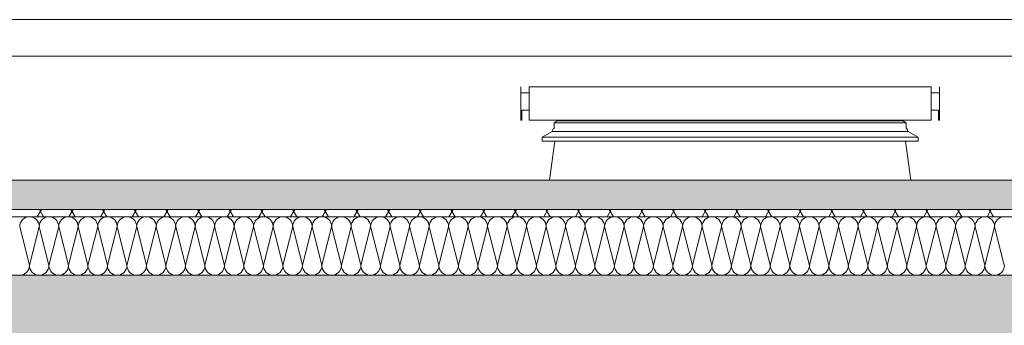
# Model space of a CAD drawing. Header units: metres. Extents: x 0 to 334, y 0 to 60.
# Tile 53 of 72: x 102.58 to 105.273, y 16.583 to 17.421. Entities that reach past the tile are written whole.
import ezdxf

# ---------------------------------------------------------------- set-up
doc = ezdxf.new("R2010")
doc.units = ezdxf.units.M
doc.header["$MEASUREMENT"] = 0
for name, color, linetype in [('Neubau_0', 7, 'Continuous'), ('Neubau_30 Dach', 7, 'Continuous'), ('Neubau_@RL_500 Einrichtung', 7, 'Continuous')]:
    doc.layers.add(name, color=color, linetype=linetype)
doc.linetypes.add('Gras', pattern='A,0,[5,995_ARC_301 ERW_SC_A1_2607011.Shx,S=0.007937,R=0,X=0,Y=0.039752],-1,0', length=1)

# ---------------------------------------------------------------- blocks, each defined once
blk = doc.blocks.new('*X28', base_point=(111.5134, 12.9207))
at = {"layer": 'Neubau_30 Dach', "color": 8, "linetype": 'Continuous', "lineweight": 9}
for p, q in [((102.6068, 16.7473), (102.5801, 16.854)), ((102.6068, 16.7473), (102.6334, 16.854)), ((102.6601, 16.7473), (102.6334, 16.854)), ((102.6601, 16.7473), (102.6868, 16.854)), ((102.7134, 16.7473), (102.6868, 16.854)), ((102.7134, 16.7473), (102.7401, 16.854)), ((102.7668, 16.7473), (102.7401, 16.854)), ((102.7668, 16.7473), (102.7934, 16.854)), ((102.8201, 16.7473), (102.7934, 16.854)), ((102.8201, 16.7473), (102.8468, 16.854)), ((102.8734, 16.7473), (102.8468, 16.854)), ((102.8734, 16.7473), (102.9001, 16.854)), ((102.9268, 16.7473), (102.9001, 16.854)), ((102.9268, 16.7473), (102.9534, 16.854)), ((102.9801, 16.7473), (102.9534, 16.854)), ((102.9801, 16.7473), (103.0068, 16.854)), ((103.0334, 16.7473), (103.0068, 16.854)), ((103.0334, 16.7473), (103.0601, 16.854)), ((103.0868, 16.7473), (103.0601, 16.854)), ((103.0868, 16.7473), (103.1134, 16.854)), ((103.1401, 16.7473), (103.1134, 16.854)), ((103.1401, 16.7473), (103.1668, 16.854)), ((103.1934, 16.7473), (103.1668, 16.854)), ((103.1934, 16.7473), (103.2201, 16.854)), ((103.2468, 16.7473), (103.2201, 16.854)), ((103.2468, 16.7473), (103.2734, 16.854)), ((103.3001, 16.7473), (103.2734, 16.854)), ((103.3001, 16.7473), (103.3268, 16.854)), ((103.3534, 16.7473), (103.3268, 16.854)), ((103.3534, 16.7473), (103.3801, 16.854)), ((103.4068, 16.7473), (103.3801, 16.854)), ((103.4068, 16.7473), (103.4334, 16.854)), ((103.4601, 16.7473), (103.4334, 16.854)), ((103.4601, 16.7473), (103.4868, 16.854)), ((103.5134, 16.7473), (103.4868, 16.854)), ((103.5134, 16.7473), (103.5401, 16.854)), ((103.5668, 16.7473), (103.5401, 16.854)), ((103.5668, 16.7473), (103.5934, 16.854)), ((103.6201, 16.7473), (103.5934, 16.854)), ((103.6201, 16.7473), (103.6468, 16.854)), ((103.6734, 16.7473), (103.6468, 16.854)), ((103.6734, 16.7473), (103.7001, 16.854)), ((103.7268, 16.7473), (103.7001, 16.854)), ((103.7268, 16.7473), (103.7534, 16.854)), ((103.7801, 16.7473), (103.7534, 16.854)), ((103.7801, 16.7473), (103.8068, 16.854)), ((103.8334, 16.7473), (103.8068, 16.854)), ((103.8334, 16.7473), (103.8601, 16.854)), ((103.8868, 16.7473), (103.8601, 16.854)), ((103.8868, 16.7473), (103.9134, 16.854)), ((103.9401, 16.7473), (103.9134, 16.854)), ((103.9401, 16.7473), (103.9668, 16.854)), ((103.9934, 16.7473), (103.9668, 16.854)), ((103.9934, 16.7473), (104.0201, 16.854)), ((104.0468, 16.7473), (104.0201, 16.854)), ((104.0468, 16.7473), (104.0734, 16.854)), ((104.1001, 16.7473), (104.0734, 16.854)), ((104.1001, 16.7473), (104.1268, 16.854)), ((104.1534, 16.7473), (104.1268, 16.854)), ((104.1534, 16.7473), (104.1801, 16.854)), ((104.2068, 16.7473), (104.1801, 16.854)), ((104.2068, 16.7473), (104.2334, 16.854)), ((104.2601, 16.7473), (104.2334, 16.854)), ((104.2601, 16.7473), (104.2868, 16.854)), ((104.3134, 16.7473), (104.2868, 16.854)), ((104.3134, 16.7473), (104.3401, 16.854)), ((104.3668, 16.7473), (104.3401, 16.854)), ((104.3668, 16.7473), (104.3934, 16.854)), ((104.4201, 16.7473), (104.3934, 16.854)), ((104.4201, 16.7473), (104.4468, 16.854)), ((104.4734, 16.7473), (104.4468, 16.854)), ((104.4734, 16.7473), (104.5001, 16.854)), ((104.5268, 16.7473), (104.5001, 16.854)), ((104.5268, 16.7473), (104.5534, 16.854)), ((104.5801, 16.7473), (104.5534, 16.854)), ((104.5801, 16.7473), (104.6068, 16.854)), ((104.6334, 16.7473), (104.6068, 16.854)), ((104.6334, 16.7473), (104.6601, 16.854)), ((104.6868, 16.7473), (104.6601, 16.854)), ((104.6868, 16.7473), (104.7134, 16.854)), ((104.7401, 16.7473), (104.7134, 16.854)), ((104.7401, 16.7473), (104.7668, 16.854)), ((104.7934, 16.7473), (104.7668, 16.854)), ((104.7934, 16.7473), (104.8201, 16.854)), ((104.8468, 16.7473), (104.8201, 16.854)), ((104.8468, 16.7473), (104.8734, 16.854)), ((104.9001, 16.7473), (104.8734, 16.854)), ((104.9001, 16.7473), (104.9268, 16.854)), ((104.9534, 16.7473), (104.9268, 16.854)), ((104.9534, 16.7473), (104.9801, 16.854)), ((105.0068, 16.7473), (104.9801, 16.854)), ((105.0068, 16.7473), (105.0334, 16.854)), ((105.0601, 16.7473), (105.0334, 16.854)), ((105.0601, 16.7473), (105.0868, 16.854)), ((105.1134, 16.7473), (105.0868, 16.854)), ((105.1134, 16.7473), (105.1401, 16.854)), ((105.1668, 16.7473), (105.1401, 16.854)), ((105.1668, 16.7473), (105.1934, 16.854)), ((105.2201, 16.7473), (105.1934, 16.854)), ((105.2201, 16.7473), (105.2468, 16.854)), ((105.2734, 16.7473), (105.2468, 16.854))]:
    blk.add_line(p, q, dxfattribs=at)
for centre, start, end in [((102.6068, 16.854), 90, 180), ((102.6068, 16.854), 0, 90), ((102.6601, 16.854), 90, 180), ((102.6601, 16.854), 0, 90), ((102.7134, 16.854), 90, 180), ((102.7134, 16.854), 0, 90), ((102.7668, 16.854), 90, 180), ((102.7668, 16.854), 0, 90), ((102.8201, 16.854), 90, 180), ((102.8201, 16.854), 0, 90), ((102.8734, 16.854), 90, 180), ((102.8734, 16.854), 0, 90), ((102.9268, 16.854), 90, 180), ((102.9268, 16.854), 0, 90), ((102.9801, 16.854), 90, 180), ((102.9801, 16.854), 0, 90), ((103.0334, 16.854), 90, 180), ((103.0334, 16.854), 0, 90), ((103.0868, 16.854), 90, 180), ((103.0868, 16.854), 0, 90), ((103.1401, 16.854), 90, 180), ((103.1401, 16.854), 0, 90), ((103.1934, 16.854), 90, 180), ((103.1934, 16.854), 0, 90), ((103.2468, 16.854), 90, 180), ((103.2468, 16.854), 0, 90), ((103.3001, 16.854), 90, 180), ((103.3001, 16.854), 0, 90), ((103.3534, 16.854), 90, 180), ((103.3534, 16.854), 0, 90), ((103.4068, 16.854), 90, 180), ((103.4068, 16.854), 0, 90), ((103.4601, 16.854), 90, 180), ((103.4601, 16.854), 0, 90), ((103.5134, 16.854), 90, 180), ((103.5134, 16.854), 0, 90), ((103.5668, 16.854), 90, 180), ((103.5668, 16.854), 0, 90), ((103.6201, 16.854), 90, 180), ((103.6201, 16.854), 0, 90), ((103.6734, 16.854), 90, 180), ((103.6734, 16.854), 0, 90), ((103.7268, 16.854), 90, 180), ((103.7268, 16.854), 0, 90), ((103.7801, 16.854), 90, 180), ((103.7801, 16.854), 0, 90), ((103.8334, 16.854), 90, 180), ((103.8334, 16.854), 0, 90), ((103.8868, 16.854), 90, 180), ((103.8868, 16.854), 0, 90), ((103.9401, 16.854), 90, 180), ((103.9401, 16.854), 0, 90), ((103.9934, 16.854), 90, 180), ((103.9934, 16.854), 0, 90), ((104.0468, 16.854), 90, 180), ((104.0468, 16.854), 0, 90), ((104.1001, 16.854), 90, 180), ((104.1001, 16.854), 0, 90), ((104.1534, 16.854), 90, 180), ((104.1534, 16.854), 0, 90), ((104.2068, 16.854), 90, 180), ((104.2068, 16.854), 0, 90), ((104.2601, 16.854), 90, 180), ((104.2601, 16.854), 0, 90), ((104.3134, 16.854), 90, 180), ((104.3134, 16.854), 0, 90), ((104.3668, 16.854), 90, 180), ((104.3668, 16.854), 0, 90), ((104.4201, 16.854), 90, 180), ((104.4201, 16.854), 0, 90), ((104.4734, 16.854), 90, 180), ((104.4734, 16.854), 0, 90), ((104.5268, 16.854), 90, 180), ((104.5268, 16.854), 0, 90), ((104.5801, 16.854), 90, 180), ((104.5801, 16.854), 0, 90), ((104.6334, 16.854), 90, 180), ((104.6334, 16.854), 0, 90), ((104.6868, 16.854), 90, 180), ((104.6868, 16.854), 0, 90), ((104.7401, 16.854), 90, 180), ((104.7401, 16.854), 0, 90), ((104.7934, 16.854), 90, 180), ((104.7934, 16.854), 0, 90), ((104.8468, 16.854), 90, 180), ((104.8468, 16.854), 0, 90), ((104.9001, 16.854), 90, 180), ((104.9001, 16.854), 0, 90), ((104.9534, 16.854), 90, 180), ((104.9534, 16.854), 0, 90), ((105.0068, 16.854), 90, 180), ((105.0068, 16.854), 0, 90), ((105.0601, 16.854), 90, 180), ((105.0601, 16.854), 0, 90), ((105.1134, 16.854), 90, 180), ((105.1134, 16.854), 0, 90), ((105.1668, 16.854), 90, 180), ((105.1668, 16.854), 0, 90), ((105.2201, 16.854), 90, 180), ((105.2201, 16.854), 0, 90), ((105.2734, 16.854), 90, 180), ((102.5801, 16.7473), 270, 0), ((102.6334, 16.7473), 180, 270), ((102.6334, 16.7473), 270, 0), ((102.6868, 16.7473), 180, 270), ((102.6868, 16.7473), 270, 0), ((102.7401, 16.7473), 180, 270), ((102.7401, 16.7473), 270, 0), ((102.7934, 16.7473), 180, 270), ((102.7934, 16.7473), 270, 0), ((102.8468, 16.7473), 180, 270), ((102.8468, 16.7473), 270, 0), ((102.9001, 16.7473), 180, 270), ((102.9001, 16.7473), 270, 0), ((102.9534, 16.7473), 180, 270), ((102.9534, 16.7473), 270, 0), ((103.0068, 16.7473), 180, 270), ((103.0068, 16.7473), 270, 0), ((103.0601, 16.7473), 180, 270), ((103.0601, 16.7473), 270, 0), ((103.1134, 16.7473), 180, 270), ((103.1134, 16.7473), 270, 0), ((103.1668, 16.7473), 180, 270), ((103.1668, 16.7473), 270, 0), ((103.2201, 16.7473), 180, 270), ((103.2201, 16.7473), 270, 0), ((103.2734, 16.7473), 180, 270), ((103.2734, 16.7473), 270, 0), ((103.3268, 16.7473), 180, 270), ((103.3268, 16.7473), 270, 0), ((103.3801, 16.7473), 180, 270), ((103.3801, 16.7473), 270, 0), ((103.4334, 16.7473), 180, 270), ((103.4334, 16.7473), 270, 0), ((103.4868, 16.7473), 180, 270), ((103.4868, 16.7473), 270, 0), ((103.5401, 16.7473), 180, 270), ((103.5401, 16.7473), 270, 0), ((103.5934, 16.7473), 180, 270), ((103.5934, 16.7473), 270, 0), ((103.6468, 16.7473), 180, 270), ((103.6468, 16.7473), 270, 0), ((103.7001, 16.7473), 180, 270), ((103.7001, 16.7473), 270, 0), ((103.7534, 16.7473), 180, 270), ((103.7534, 16.7473), 270, 0), ((103.8068, 16.7473), 180, 270), ((103.8068, 16.7473), 270, 0), ((103.8601, 16.7473), 180, 270), ((103.8601, 16.7473), 270, 0), ((103.9134, 16.7473), 180, 270), ((103.9134, 16.7473), 270, 0), ((103.9668, 16.7473), 180, 270), ((103.9668, 16.7473), 270, 0), ((104.0201, 16.7473), 180, 270), ((104.0201, 16.7473), 270, 0), ((104.0734, 16.7473), 180, 270), ((104.0734, 16.7473), 270, 0), ((104.1268, 16.7473), 180, 270), ((104.1268, 16.7473), 270, 0), ((104.1801, 16.7473), 180, 270), ((104.1801, 16.7473), 270, 0), ((104.2334, 16.7473), 180, 270), ((104.2334, 16.7473), 270, 0), ((104.2868, 16.7473), 180, 270), ((104.2868, 16.7473), 270, 0), ((104.3401, 16.7473), 180, 270), ((104.3401, 16.7473), 270, 0), ((104.3934, 16.7473), 180, 270), ((104.3934, 16.7473), 270, 0), ((104.4468, 16.7473), 180, 270), ((104.4468, 16.7473), 270, 0), ((104.5001, 16.7473), 180, 270), ((104.5001, 16.7473), 270, 0), ((104.5534, 16.7473), 180, 270), ((104.5534, 16.7473), 270, 0), ((104.6068, 16.7473), 180, 270), ((104.6068, 16.7473), 270, 0), ((104.6601, 16.7473), 180, 270), ((104.6601, 16.7473), 270, 0), ((104.7134, 16.7473), 180, 270), ((104.7134, 16.7473), 270, 0), ((104.7668, 16.7473), 180, 270), ((104.7668, 16.7473), 270, 0), ((104.8201, 16.7473), 180, 270), ((104.8201, 16.7473), 270, 0), ((104.8734, 16.7473), 180, 270), ((104.8734, 16.7473), 270, 0), ((104.9268, 16.7473), 180, 270), ((104.9268, 16.7473), 270, 0), ((104.9801, 16.7473), 180, 270), ((104.9801, 16.7473), 270, 0), ((105.0334, 16.7473), 180, 270), ((105.0334, 16.7473), 270, 0), ((105.0868, 16.7473), 180, 270), ((105.0868, 16.7473), 270, 0), ((105.1401, 16.7473), 180, 270), ((105.1401, 16.7473), 270, 0), ((105.1934, 16.7473), 180, 270), ((105.1934, 16.7473), 270, 0), ((105.2468, 16.7473), 180, 270), ((105.2468, 16.7473), 270, 0)]:
    blk.add_arc(centre, 0.0267, start, end, dxfattribs=at)

msp = doc.modelspace()

# ---------------------------------------------------------------- hatches: boundary and pattern name
at = {"layer": 'Neubau_30 Dach', "linetype": 'Continuous', "lineweight": 18, "true_color": 0xa88f73}
h = msp.add_hatch(dxfattribs=at)
h.set_pattern_fill('Natur_Boden_gewachsen_0001', color=33, style=0, pattern_type=2)
h.set_pattern_definition([(45, (111.51342, 12.92067), (-0.106066, 0.106066), []), (45, (111.47807, 12.95602), (-0.212132, 0.212132), []), (45, (111.4427, 12.99138), (-0.212132, 0.212132), []), (135, (111.407356, 13.026735), (0.03535534, 0.03535534), [0.15, -0.15])])
h.paths.add_polyline_path([(93.5477, 16.9007), (107.7627, 16.9007), (107.7627, 16.9807), (93.5477, 16.9807)])
at = {"layer": 'Neubau_30 Dach', "linetype": 'Continuous', "lineweight": 0, "true_color": 0x000000}
h = msp.add_hatch(dxfattribs=at)
h.set_pattern_fill('Dämmung_weich_0001', color=18, style=0, pattern_type=2)
h.set_pattern_definition([(60, (111.51342, 12.92067), (-0.0649519, 0.0375), []), (120, (111.51342, 12.92067), (0.0649519, 0.0375), [])])
h.paths.add_polyline_path([(93.5401, 16.8807), (107.7697, 16.8807), (107.7697, 16.9007), (93.5401, 16.9007)])
h = msp.add_hatch(dxfattribs=at)
h.set_pattern_fill('Beton_Stahlbeton_0001', color=18, style=0, pattern_type=2)
h.set_pattern_definition([(45, (111.51342, 12.92067), (-0.0848528, 0.0848528), []), (45, (111.471, 12.9631), (-0.0848528, 0.0848528), [0.09, -0.03])])
h.paths.add_polyline_path([(93.1071, 16.5207), (108.1697, 16.5207), (108.1697, 16.7207), (107.9297, 16.7207), (93.3669, 16.7207), (93.1071, 16.7207)])

# ---------------------------------------------------------------- linework, layer by layer
at = {"layer": 'Neubau_0', "color": 103, "linetype": 'Gras', "lineweight": 18, "true_color": 0x73a881}
msp.add_line((93.5477, 16.9807), (107.7627, 16.9807), dxfattribs=at)
at = {"layer": 'Neubau_30 Dach', "color": 7, "linetype": 'Continuous', "lineweight": 9}
for p, q in [((93.7416, 17.4207), (107.7627, 17.4207)), ((93.7416, 17.3207), (107.7627, 17.3207))]:
    msp.add_line(p, q, dxfattribs=at)
at = {"layer": 'Neubau_30 Dach', "color": 7, "linetype": 'Continuous', "lineweight": 13}
for p, q in [((107.7627, 16.9807), (93.5477, 16.9807)), ((107.7697, 16.8807), (93.5401, 16.8807)), ((107.9297, 16.7207), (93.3669, 16.7207))]:
    msp.add_line(p, q, dxfattribs=at)
at = {"layer": 'Neubau_30 Dach', "color": 7, "linetype": 'Continuous', "lineweight": 13, "flags": 128}
msp.add_lwpolyline([(107.7697, 16.9007), (107.7627, 16.9007), (93.5477, 16.9007), (93.5401, 16.9007)], dxfattribs=at)
at = {"layer": 'Neubau_@RL_500 Einrichtung', "color": 253, "linetype": 'Continuous', "lineweight": 13, "true_color": 0x9f9f9f}
for p, q in [((103.9509, 17.2367), (103.9509, 17.1457)), ((103.9734, 17.2207), (103.9509, 17.2207)), ((103.9734, 17.2367), (103.9734, 17.1457)), ((105.0734, 17.2367), (103.9734, 17.2367)), ((105.0734, 17.2367), (105.0734, 17.1457)), ((105.0734, 17.2207), (105.0959, 17.2207)), ((105.0959, 17.2367), (105.0959, 17.1457)), ((103.9534, 17.1457), (103.9534, 17.1732)), ((103.9534, 17.1732), (103.9734, 17.1732)), ((105.0934, 17.1732), (105.0734, 17.1732)), ((105.0934, 17.1457), (105.0934, 17.1732)), ((103.9509, 17.1457), (103.9534, 17.1457)), ((105.0734, 17.1457), (103.9734, 17.1457)), ((104.0504, 17.1434), (104.0418, 17.1384)), ((105.0049, 17.1384), (104.0418, 17.1384)), ((104.0418, 17.1384), (104.0418, 17.1229)), ((104.0491, 17.1457), (104.0504, 17.1434)), ((104.9963, 17.1434), (104.0504, 17.1434)), ((104.9963, 17.1434), (104.9976, 17.1457)), ((105.0049, 17.1384), (104.9963, 17.1434)), ((105.0049, 17.1229), (105.0049, 17.1384)), ((105.0959, 17.1457), (105.0934, 17.1457)), ((104.0365, 17.1146), (104.0091, 17.0987)), ((104.0374, 17.1155), (104.0365, 17.1146)), ((105.0102, 17.1146), (104.0365, 17.1146)), ((104.0378, 17.1168), (104.0374, 17.1155)), ((104.0381, 17.1193), (104.0378, 17.1168)), ((104.0396, 17.1215), (104.0381, 17.1193)), ((104.0418, 17.1229), (104.0396, 17.1215)), ((105.0072, 17.1215), (105.0049, 17.1229)), ((105.0086, 17.1193), (105.0072, 17.1215)), ((105.0089, 17.1168), (105.0086, 17.1193)), ((105.0093, 17.1155), (105.0089, 17.1168)), ((105.0102, 17.1146), (105.0093, 17.1155)), ((105.0376, 17.0987), (105.0102, 17.1146)), ((105.0376, 17.0987), (104.0091, 17.0987)), ((104.0091, 17.0987), (104.0091, 17.0878)), ((105.0376, 17.0878), (104.0091, 17.0878)), ((104.0439, 17.0878), (104.0289, 16.9807)), ((105.0178, 16.9807), (105.0028, 17.0878)), ((105.0376, 17.0878), (105.0376, 17.0987))]:
    msp.add_line(p, q, dxfattribs=at)

# ---------------------------------------------------------------- block references
at = {"layer": 'Neubau_30 Dach', "lineweight": 0}
msp.add_blockref('*X28', (111.5134, 12.9207), dxfattribs=at)

doc.saveas('drawing.dxf')
